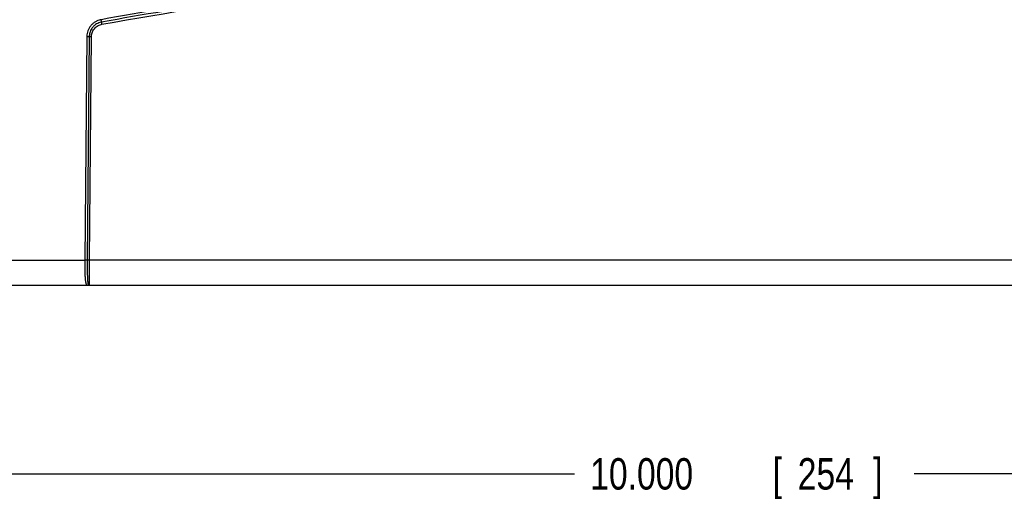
# Model space of a CAD drawing. Header units: inches. Extents: x 0 to 34, y 0 to 22.
# Tile 36 of 94: x 21 to 24.9, y 3.9 to 5.8. Entities that reach past the tile are written whole.
import ezdxf

# ---------------------------------------------------------------- set-up
doc = ezdxf.new("R2010")
doc.units = ezdxf.units.IN
doc.header["$LTSCALE"] = 1.87
doc.header["$MEASUREMENT"] = 0
doc.layers.get('0').update_dxf_attribs({"linetype": 'CONTINUOUS'})
doc.layers.add('DIMENSIONS', color=7, linetype='CONTINUOUS')
doc.styles.get("Standard").update_dxf_attribs({"font": 'txt', "width": 0.8})
doc.dimstyles.new('DIMSTYLE_2', dxfattribs={"dimtxt": 0.125, "dimasz": 0.18, "dimexe": 0.18, "dimexo": 0.0625, "dimgap": 0.09, "dimtad": 0, "dimtih": 1, "dimtoh": 1, "dimzin": 4, "dimdsep": 46, "dimtxsty": 'STANDARD', "dimblk": '_FILLED', "dimblk1": '_FILLED', "dimblk2": '_FILLED', "dimcen": 0.09, "dimadec": 0, "dimazin": 0, "dimtp": 0.01, "dimtm": 0.01, "dimtfac": 1, "dimtofl": 0, "dimtmove": 0, "dimatfit": 3, "dimldrblk": '_FILLED', "dimfxl": 1, "dimtolj": 1, "dimtzin": 4, "dimarcsym": 0})

# ---------------------------------------------------------------- blocks, each defined once
blk = doc.blocks.new('_FILLED')
at = {"color": 0, "linetype": 'BYBLOCK'}
blk.add_solid([(0, 0), (-1, 0.174), (-1, -0.174)], dxfattribs=at)
blk = doc.blocks.new('*D1')
at = {"layer": 'DIMENSIONS', "color": 2, "linetype": 'CONTINUOUS'}
for p, q in [((18.8829, 5.3345), (18.8829, 3.893)), ((28.8829, 5.3345), (28.8829, 3.893)), ((18.8829, 4.018), (23.2079, 4.018)), ((28.8829, 4.018), (24.5579, 4.018))]:
    blk.add_line(p, q, dxfattribs=at)
at = {"layer": 'DIMENSIONS', "color": 2, "linetype": 'CONTINUOUS', "xscale": 0.18, "yscale": 0.18, "zscale": 0.18, "rotation": 180}
blk.add_blockref('_FILLED', (18.8829, 4.018), dxfattribs=at)
at = {"layer": 'DIMENSIONS', "color": 2, "linetype": 'CONTINUOUS', "xscale": 0.18, "yscale": 0.18, "zscale": 0.18}
blk.add_blockref('_FILLED', (28.8829, 4.018), dxfattribs=at)
at = {"layer": 'DIMENSIONS', "color": 2, "linetype": 'CONTINUOUS', "width": 0.8}
for s, p in [('10.000', (23.2704, 3.9555)), ('[', (23.9954, 3.9555)), ('254', (24.0954, 3.9555)), (']', (24.3954, 3.9555))]:
    blk.add_text(s, height=0.125, dxfattribs=at).set_placement(p)
blk = doc.blocks.new('*D21')
at = {"layer": 'DIMENSIONS', "color": 2, "linetype": 'CONTINUOUS'}
for p, q in [((21.0022, 6.109), (21.0022, 7.961)), ((28.8829, 5.4595), (28.8829, 7.961)), ((21.0022, 7.836), (24.1676, 7.836)), ((28.8829, 7.836), (25.7176, 7.836))]:
    blk.add_line(p, q, dxfattribs=at)
at = {"layer": 'DIMENSIONS', "color": 2, "linetype": 'CONTINUOUS', "xscale": 0.18, "yscale": 0.18, "zscale": 0.18, "rotation": 180}
blk.add_blockref('_FILLED', (21.0022, 7.836), dxfattribs=at)
at = {"layer": 'DIMENSIONS', "color": 2, "linetype": 'CONTINUOUS', "xscale": 0.18, "yscale": 0.18, "zscale": 0.18}
blk.add_blockref('_FILLED', (28.8829, 7.836), dxfattribs=at)
at = {"layer": 'DIMENSIONS', "color": 2, "linetype": 'CONTINUOUS', "width": 0.8}
for s, p in [('[', (24.8551, 7.7735)), (']', (25.5551, 7.7735)), ('7.881', (24.2301, 7.7735)), ('200.17', (24.9551, 7.7735))]:
    blk.add_text(s, height=0.125, dxfattribs=at).set_placement(p)

msp = doc.modelspace()

# ---------------------------------------------------------------- linework, layer by layer
at = {"color": 7, "linetype": 'CONTINUOUS'}
for p, q in [((21.2688, 5.7552), (21.2611, 4.8672)), ((21.2786, 5.7552), (21.2708, 4.8672)), ((21.2796, 4.8672), (21.2874, 5.7552)), ((18.9922, 4.8672), (21.2611, 4.8672)), ((28.4602, 4.8672), (21.2796, 4.8672)), ((18.9922, 4.768), (28.7736, 4.768))]:
    msp.add_line(p, q, dxfattribs=at)
for points, knots in [([(28.4137, 5.8231), (28.2508, 5.8523), (27.8979, 5.9111), (27.3305, 5.9901), (26.6925, 6.0592), (25.9955, 6.1111), (25.256, 6.1394), (24.5001, 6.1397), (23.7589, 6.112), (23.0589, 6.0603), (22.4172, 5.9911), (21.8458, 5.9117), (21.4902, 5.8525), (21.3261, 5.8231)], [0, 0, 0, 0, 0.069678, 0.150625, 0.241221, 0.339854, 0.444858, 0.552772, 0.658047, 0.757121, 0.848256, 0.929777, 1, 1, 1, 1]), ([(28.412, 5.8135), (28.2492, 5.8427), (27.8965, 5.9015), (27.3293, 5.9805), (26.6916, 6.0496), (25.9949, 6.1015), (25.2558, 6.1297), (24.5003, 6.13), (23.7594, 6.1023), (23.0598, 6.0507), (22.4183, 5.9815), (21.8472, 5.9021), (21.4919, 5.843), (21.3278, 5.8135)], [0, 0, 0, 0, 0.069678, 0.150625, 0.241221, 0.339854, 0.444858, 0.552772, 0.658047, 0.757121, 0.848256, 0.929777, 1, 1, 1, 1]), ([(21.3294, 5.8049), (21.5887, 5.8514), (22.1093, 5.9343), (22.8947, 6.0277), (23.6835, 6.09), (24.4742, 6.1212), (25.2656, 6.1212), (26.0563, 6.09), (26.8451, 6.0277), (27.6305, 5.9343), (28.1512, 5.8514), (28.4104, 5.8049)], [0, 0, 0, 0, 0.111028, 0.222134, 0.33328, 0.44443, 0.555571, 0.66672, 0.777866, 0.888972, 1, 1, 1, 1]), ([(21.3261, 5.8231), (21.3233, 5.8226), (21.3171, 5.8211), (21.3077, 5.8173), (21.2979, 5.8116), (21.2887, 5.8038), (21.2809, 5.7944), (21.2751, 5.7841), (21.2712, 5.7737), (21.2693, 5.7641), (21.2689, 5.758), (21.2688, 5.7552)], [0, 0, 0, 0, 0.089059, 0.196299, 0.315902, 0.442291, 0.570017, 0.694204, 0.810316, 0.913822, 1, 1, 1, 1]), ([(21.3278, 5.8135), (21.3254, 5.8131), (21.3201, 5.8118), (21.312, 5.8086), (21.3036, 5.8037), (21.2957, 5.797), (21.289, 5.7889), (21.2839, 5.78), (21.2807, 5.7711), (21.279, 5.7628), (21.2786, 5.7576), (21.2786, 5.7552)], [0, 0, 0, 0, 0.089105, 0.196329, 0.315921, 0.442302, 0.570019, 0.694197, 0.810298, 0.913787, 1, 1, 1, 1]), ([(21.2874, 5.7552), (21.2874, 5.7576), (21.2878, 5.7628), (21.2898, 5.771), (21.2934, 5.7794), (21.2988, 5.7875), (21.3058, 5.7944), (21.3136, 5.7996), (21.3215, 5.8031), (21.3268, 5.8045), (21.3294, 5.8049)], [0, 0, 0, 0, 0.102279, 0.222237, 0.354301, 0.492759, 0.632108, 0.766879, 0.891375, 1, 1, 1, 1]), ([(21.3278, 5.8135), (21.3277, 5.8139), (21.3275, 5.8151), (21.3271, 5.8172), (21.3266, 5.8199), (21.3263, 5.822), (21.3261, 5.8231)], [0, 0, 0, 0, 0.129822, 0.358194, 0.659514, 1, 1, 1, 1]), ([(21.3294, 5.8049), (21.3292, 5.8059), (21.3289, 5.8078), (21.3284, 5.8102), (21.3281, 5.8121), (21.3279, 5.8132), (21.3278, 5.8135)], [0, 0, 0, 0, 0.340486, 0.641806, 0.870178, 1, 1, 1, 1]), ([(21.2786, 5.7552), (21.2782, 5.7552), (21.277, 5.7552), (21.2748, 5.7552), (21.272, 5.7552), (21.27, 5.7552), (21.2688, 5.7552)], [0, 0, 0, 0, 0.131665, 0.360668, 0.661348, 1, 1, 1, 1]), ([(21.2874, 5.7552), (21.2864, 5.7552), (21.2845, 5.7552), (21.282, 5.7552), (21.28, 5.7552), (21.279, 5.7552), (21.2786, 5.7552)], [0, 0, 0, 0, 0.338652, 0.639332, 0.868335, 1, 1, 1, 1]), ([(21.2611, 4.8672), (21.2611, 4.8633), (21.261, 4.8546), (21.261, 4.8413), (21.2611, 4.8279), (21.2614, 4.8159), (21.2617, 4.806), (21.2622, 4.7979), (21.2627, 4.7913), (21.2632, 4.786), (21.2639, 4.7817), (21.2646, 4.7782), (21.2653, 4.7755), (21.2661, 4.7734), (21.2669, 4.7718), (21.2678, 4.7705), (21.2687, 4.7696), (21.2696, 4.7689), (21.2705, 4.7685), (21.2715, 4.7682), (21.2726, 4.7681), (21.2733, 4.768), (21.2736, 4.768)], [0, 0, 0, 0, 0.112926, 0.250189, 0.383876, 0.498873, 0.593776, 0.670655, 0.733207, 0.783984, 0.825209, 0.8583, 0.884698, 0.905896, 0.923217, 0.9375, 0.949543, 0.960189, 0.970132, 0.979855, 0.989683, 1, 1, 1, 1]), ([(21.2708, 4.8672), (21.2704, 4.8672), (21.2692, 4.8672), (21.2671, 4.8672), (21.2643, 4.8672), (21.2622, 4.8672), (21.2611, 4.8672)], [0, 0, 0, 0, 0.131676, 0.360681, 0.661357, 1, 1, 1, 1]), ([(21.2708, 4.8672), (21.2708, 4.8636), (21.2708, 4.8556), (21.2707, 4.8433), (21.2708, 4.8309), (21.2709, 4.8197), (21.271, 4.8102), (21.2713, 4.8023), (21.2715, 4.7958), (21.2718, 4.7903), (21.2722, 4.7859), (21.2725, 4.7822), (21.2729, 4.7792), (21.2733, 4.7768), (21.2737, 4.7748), (21.2742, 4.7732), (21.2746, 4.7719), (21.2751, 4.7709), (21.2755, 4.7701), (21.276, 4.7695), (21.2766, 4.7691), (21.2769, 4.7689), (21.2771, 4.7688)], [0, 0, 0, 0, 0.108219, 0.240328, 0.370083, 0.483089, 0.577809, 0.655924, 0.720751, 0.774508, 0.81915, 0.855806, 0.885679, 0.910073, 0.930147, 0.946527, 0.959796, 0.970634, 0.979621, 0.987214, 0.993846, 1, 1, 1, 1]), ([(21.2796, 4.8672), (21.2786, 4.8672), (21.2768, 4.8672), (21.2742, 4.8672), (21.2723, 4.8672), (21.2712, 4.8672), (21.2708, 4.8672)], [0, 0, 0, 0, 0.338652, 0.639331, 0.868334, 1, 1, 1, 1]), ([(21.2806, 4.768), (21.2804, 4.768), (21.2804, 4.769), (21.2801, 4.7702), (21.28, 4.7733), (21.2798, 4.7777), (21.2797, 4.7842), (21.2796, 4.7928), (21.2795, 4.8031), (21.2794, 4.8145), (21.2794, 4.8261), (21.2794, 4.8374), (21.2795, 4.848), (21.2796, 4.8579), (21.2796, 4.8642), (21.2796, 4.8672)], [0, 0, 0, 0, 0.004491, 0.018979, 0.046748, 0.091186, 0.155979, 0.243521, 0.350752, 0.468363, 0.586996, 0.701586, 0.809656, 0.90943, 1, 1, 1, 1]), ([(21.2771, 4.7688), (21.2768, 4.7686), (21.276, 4.7684), (21.2748, 4.7681), (21.274, 4.768), (21.2736, 4.768)], [0, 0, 0, 0, 0.335191, 0.668171, 1, 1, 1, 1]), ([(21.2771, 4.7688), (21.2777, 4.7686), (21.2788, 4.7682), (21.28, 4.768), (21.2806, 4.768)], [0, 0, 0, 0, 0.506406, 1, 1, 1, 1])]:
    msp.add_open_spline(points, degree=3, knots=knots, dxfattribs=at)

# ---------------------------------------------------------------- dimensions: what is measured, and where the dimension line sits
at = {"layer": 'DIMENSIONS', "color": 2, "linetype": 'CONTINUOUS'}
for base, p1, p2, picture, middle in [((21.0022, 7.836), (28.8829, 5.4595), (21.0022, 6.109), '*D21', (24.9426, 7.836)), ((18.8829, 4.018), (28.8829, 5.3345), (18.8829, 5.3345), '*D1', (23.8829, 4.018))]:
    dim = msp.add_linear_dim(base=base, p1=p1, p2=p2, angle=180, dimstyle='DIMSTYLE_2', dxfattribs=at)
    dim.commit()
    dim.dimension.update_dxf_attribs({"geometry": picture, "text_midpoint": middle, "dimtype": 160})

doc.saveas('drawing.dxf')
